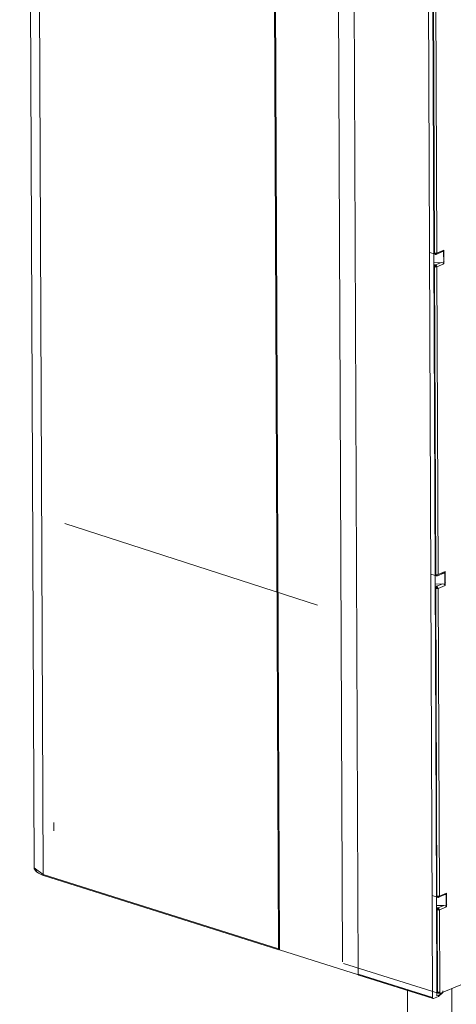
# Model space of a CAD drawing. Header units: millimetres. Extents: x -121 to 39028, y 270 to 28264.
# Tile 28 of 97: x 16802 to 17049, y 15778 to 16334. Entities that reach past the tile are written whole.
import ezdxf

# ---------------------------------------------------------------- set-up
doc = ezdxf.new("R2010")
doc.units = ezdxf.units.MM
doc.linetypes.add('ADSK_Скрыто', pattern=[300, 150, -150])
for name, color, linetype, lineweight in [('G-____-____-SYMB', 111, 'ADSK_Скрыто', 20), ('G-XREF-____-OTLN', 8, 'Continuous', 9), ('M-EQPM-____-OTLN', 50, 'Continuous', 20), ('P-PIPE-____-OTLN', 3, 'Continuous', 20)]:
    doc.layers.add(name, color=color, linetype=linetype, lineweight=lineweight)

# ---------------------------------------------------------------- blocks, each defined once
blk = doc.blocks.new('City Class FR - City Class F_iam-1558930-3D Water Left')
at = {"layer": 'G-XREF-____-OTLN'}
for p, q in [((-13068.54, 16464.09), (-13066.11, 15855.11)), ((-13063.47, 16466.45), (-13061.01, 15851.04)), ((-12928.13, 15808.97), (-12930.73, 16459.52)), ((-12927.6, 15808.44), (-12930.2, 16460.48)), ((-12894.59, 16448.17), (-12892, 15801.72)), ((-12883.08, 15794.71), (-12885.68, 16445.26)), ((-12841.04, 15781.4), (-12843.64, 16431.95)), ((-12840.4, 16202.13), (-12841.13, 16383.64)), ((-12840.03, 16202.06), (-12840.72, 16375.88)), ((-12839.31, 16375.92), (-12838.62, 16202.1)), ((-12842.72, 16202.35), (-12839.67, 16201.39)), ((-12839.68, 16020.49), (-12840.4, 16202)), ((-12839.1, 16201.37), (-12835.43, 16202.9)), ((-12838.62, 16202.1), (-12834.68, 16203.74)), ((-12836.74, 16202.5), (-12836.15, 16202.75)), ((-12835.94, 16202.86), (-12835.33, 16202.91)), ((-12834.57, 16203.11), (-12834.88, 16203.25)), ((-12834.82, 16203.4), (-12834.79, 16196.21)), ((-12834.68, 16203.74), (-12834.65, 16195.92)), ((-12836.12, 16196.79), (-12840.38, 16196.67)), ((-12839.34, 16195.45), (-12840.38, 16195.78)), ((-12836.12, 16196.79), (-12839.34, 16195.45)), ((-12834.65, 16195.92), (-12838.58, 16194.28)), ((-12834.86, 16197.14), (-12834.55, 16197.52)), ((-12839.3, 16020.42), (-12840, 16194.24)), ((-12838.58, 16194.28), (-12837.89, 16020.46)), ((-12837.89, 16020.46), (-12833.96, 16022.1)), ((-12833.96, 16022.1), (-12833.93, 16014.28)), ((-12841.99, 16020.71), (-12838.94, 16019.75)), ((-12838.95, 15838.85), (-12839.68, 16020.36)), ((-12838.37, 16019.73), (-12834.7, 16021.26)), ((-12836.01, 16020.86), (-12835.42, 16021.11)), ((-12835.21, 16021.68), (-12835.22, 16021.31)), ((-12835.22, 16021.22), (-12834.6, 16021.27)), ((-12833.84, 16021.47), (-12834.16, 16021.61)), ((-12834.09, 16021.76), (-12834.07, 16014.57)), ((-12835.4, 16015.15), (-12839.65, 16015.03)), ((-12838.61, 16013.81), (-12839.65, 16014.13)), ((-12838.58, 15838.78), (-12839.27, 16012.6)), ((-12835.4, 16015.15), (-12838.61, 16013.81)), ((-12833.93, 16014.28), (-12837.86, 16012.64)), ((-12837.86, 16012.64), (-12837.16, 15838.82)), ((-12834.13, 16015.5), (-12833.82, 16015.88)), ((-13054.86, 15880.29), (-13054.84, 15875.7)), ((-13065.27, 15854.04), (-13064.64, 15852.81)), ((-13061.01, 15851.04), (-12928.13, 15808.97)), ((-13060.73, 15850.49), (-12927.84, 15808.43)), ((-12841.27, 15839.07), (-12838.22, 15838.11)), ((-12838.73, 15784.69), (-12838.95, 15838.72)), ((-12837.64, 15838.09), (-12833.98, 15839.62)), ((-12837.16, 15838.82), (-12833.23, 15840.46)), ((-12834.49, 15839.58), (-12833.88, 15839.63)), ((-12833.12, 15839.83), (-12833.43, 15839.97)), ((-12833.37, 15840.12), (-12833.34, 15832.93)), ((-12833.23, 15840.46), (-12833.2, 15832.64)), ((-12834.67, 15833.51), (-12838.93, 15833.39)), ((-12834.67, 15833.51), (-12837.89, 15832.17)), ((-12833.41, 15833.86), (-12833.1, 15834.24)), ((-12837.89, 15832.17), (-12838.93, 15832.49)), ((-12838.36, 15784.57), (-12838.54, 15830.96)), ((-12833.2, 15832.64), (-12837.13, 15831)), ((-12837.13, 15831), (-12836.95, 15784.61)), ((-12882.94, 15794.31), (-12927.6, 15808.44)), ((-12891.31, 15800.77), (-12838, 15783.89)), ((-12841.04, 15781.4), (-12883.08, 15794.71)), ((-12882.79, 15794.16), (-12840.75, 15780.86)), ((-12836.94, 15783.68), (-12825.05, 15788.63)), ((-12838.72, 15782.36), (-12838.73, 15784.5)), ((-12835.25, 15784.33), (-12837.73, 15782.03)), ((-12837.73, 15782.77), (-12836.12, 15783.79)), ((-12837.69, 15783.92), (-12836.95, 15784.23)), ((-12837.54, 15783.87), (-12837.55, 15784.5)), ((-12836.95, 15784.12), (-12837.54, 15783.87)), ((-12836.94, 15783.68), (-12837.54, 15783.87)), ((-12836.95, 15784.61), (-12836.94, 15783.68)), ((-12835.24, 15784.45), (-12835.24, 15785.19)), ((-12837.73, 15782.03), (-12840.51, 15780.87)), ((-12838.72, 15782.36), (-12837.73, 15782.77)), ((-12837.73, 15782.03), (-12837.73, 15782.77))]:
    blk.add_line(p, q, dxfattribs=at)
for points in [[(-12840.03, 16202.06, 0), (-12839.3, 16201.98, 0), (-12838.62, 16202.1, 0)], [(-12839.36, 16201.41, 0), (-12839.83, 16201.49, 0), (-12840.03, 16202.06, 0)], [(-12839.7, 16201.4, 0), (-12839.62, 16201.37, 0), (-12839.53, 16201.35, 0), (-12839.45, 16201.34, 0), (-12839.37, 16201.34, 0), (-12839.29, 16201.34, 0), (-12839.22, 16201.35, 0), (-12839.18, 16201.36, 0)], [(-12838.62, 16202.1, 0), (-12838.96, 16201.46, 0), (-12839.36, 16201.41, 0)], [(-12836.15, 16202.75, 0), (-12835.33, 16202.94, 0), (-12834.82, 16203.4, 0)], [(-12834.68, 16203.74, 0), (-12834.74, 16203.57, 0), (-12834.82, 16203.4, 0)], [(-12840, 16194.24, 0), (-12839.8, 16194.98, 0), (-12839.34, 16195.45, 0)], [(-12839.34, 16194.7, 0), (-12839.43, 16194.61, 0), (-12839.47, 16194.46, 0)], [(-12839.34, 16195.45, 0), (-12838.93, 16194.95, 0), (-12838.58, 16194.28, 0)], [(-12839.18, 16194.47, 0), (-12839.25, 16194.6, 0), (-12839.34, 16194.7, 0)], [(-12834.79, 16196.21, 0), (-12835.31, 16196.64, 0), (-12836.12, 16196.79, 0)], [(-12834.79, 16196.21, 0), (-12834.71, 16196.06, 0), (-12834.65, 16195.92, 0)], [(-12840, 16194.24, 0), (-12839.27, 16194.15, 0), (-12838.58, 16194.28, 0)], [(-12839.18, 16194.47, 0), (-12839.32, 16194.44, 0), (-12839.47, 16194.46, 0)], [(-12833.96, 16022.1, 0), (-12834.02, 16021.93, 0), (-12834.09, 16021.76, 0)], [(-12839.3, 16020.42, 0), (-12838.58, 16020.34, 0), (-12837.89, 16020.46, 0)], [(-12838.64, 16019.77, 0), (-12839.1, 16019.85, 0), (-12839.3, 16020.42, 0)], [(-12838.97, 16019.76, 0), (-12838.89, 16019.73, 0), (-12838.81, 16019.71, 0), (-12838.73, 16019.7, 0), (-12838.64, 16019.7, 0), (-12838.57, 16019.7, 0), (-12838.49, 16019.71, 0), (-12838.45, 16019.72, 0)], [(-12837.89, 16020.46, 0), (-12838.23, 16019.82, 0), (-12838.64, 16019.77, 0)], [(-12835.42, 16021.11, 0), (-12834.61, 16021.3, 0), (-12834.09, 16021.76, 0)], [(-12839.27, 16012.6, 0), (-12839.08, 16013.34, 0), (-12838.61, 16013.81, 0)], [(-12839.27, 16012.6, 0), (-12838.55, 16012.51, 0), (-12837.86, 16012.64, 0)], [(-12838.61, 16013.06, 0), (-12838.7, 16012.97, 0), (-12838.74, 16012.82, 0)], [(-12838.46, 16012.83, 0), (-12838.6, 16012.8, 0), (-12838.74, 16012.82, 0)], [(-12838.61, 16013.81, 0), (-12838.21, 16013.31, 0), (-12837.86, 16012.64, 0)], [(-12838.46, 16012.83, 0), (-12838.53, 16012.96, 0), (-12838.61, 16013.06, 0)], [(-12834.07, 16014.57, 0), (-12834.58, 16015, 0), (-12835.4, 16015.15, 0)], [(-12834.07, 16014.57, 0), (-12833.99, 16014.42, 0), (-12833.93, 16014.28, 0)], [(-13066.11, 15855.11, 0), (-13066.09, 15854.81, 0), (-13066.04, 15854.52, 0), (-13065.96, 15854.24, 0), (-13065.85, 15853.96, 0), (-13065.72, 15853.69, 0), (-13065.56, 15853.44, 0), (-13065.37, 15853.19, 0), (-13065.17, 15852.95, 0), (-13064.94, 15852.72, 0), (-13064.7, 15852.49, 0), (-13064.43, 15852.28, 0), (-13064.15, 15852.07, 0), (-13063.85, 15851.87, 0), (-13063.52, 15851.68, 0), (-13063.19, 15851.5, 0), (-13062.83, 15851.32, 0), (-13062.46, 15851.14, 0), (-13062.07, 15850.98, 0), (-13061.67, 15850.82, 0), (-13061.25, 15850.67, 0), (-13060.81, 15850.52, 0), (-13060.73, 15850.49, 0)], [(-13066.11, 15855.11, 0), (-13066.08, 15854.77, 0), (-13061.01, 15851.04, 0)], [(-13060.73, 15850.49, 0), (-13060.86, 15850.57, 0), (-13061.01, 15851.04, 0)], [(-12838.58, 15838.78, 0), (-12837.85, 15838.7, 0), (-12837.16, 15838.82, 0)], [(-12837.91, 15838.13, 0), (-12838.38, 15838.21, 0), (-12838.58, 15838.78, 0)], [(-12837.16, 15838.82, 0), (-12837.51, 15838.18, 0), (-12837.91, 15838.13, 0)], [(-12834.7, 15839.47, 0), (-12833.88, 15839.66, 0), (-12833.37, 15840.12, 0)], [(-12833.23, 15840.46, 0), (-12833.29, 15840.29, 0), (-12833.37, 15840.12, 0)], [(-12838.25, 15838.12, 0), (-12838.17, 15838.09, 0), (-12838.08, 15838.07, 0), (-12838, 15838.06, 0), (-12837.92, 15838.06, 0), (-12837.84, 15838.06, 0), (-12837.77, 15838.07, 0), (-12837.73, 15838.08, 0)], [(-12833.34, 15832.93, 0), (-12833.86, 15833.36, 0), (-12834.67, 15833.51, 0)], [(-12838.54, 15830.96, 0), (-12838.35, 15831.7, 0), (-12837.89, 15832.17, 0)], [(-12838.54, 15830.96, 0), (-12837.82, 15830.87, 0), (-12837.13, 15831, 0)], [(-12837.88, 15831.42, 0), (-12837.98, 15831.33, 0), (-12838.02, 15831.18, 0)], [(-12837.73, 15831.19, 0), (-12837.87, 15831.16, 0), (-12838.02, 15831.18, 0)], [(-12837.89, 15832.17, 0), (-12837.48, 15831.67, 0), (-12837.13, 15831, 0)], [(-12837.73, 15831.19, 0), (-12837.8, 15831.32, 0), (-12837.88, 15831.42, 0)], [(-12833.34, 15832.93, 0), (-12833.26, 15832.78, 0), (-12833.2, 15832.64, 0)], [(-12927.6, 15808.44, 0), (-12927.97, 15808.51, 0), (-12928.13, 15808.97, 0)], [(-12883.08, 15794.71, 0), (-12882.92, 15794.24, 0), (-12882.79, 15794.16, 0)], [(-12838.36, 15784.57, 0), (-12837.63, 15784.48, 0), (-12836.95, 15784.61, 0)], [(-12838.36, 15784.57, 0), (-12838.16, 15783.99, 0), (-12837.69, 15783.92, 0)], [(-12840.51, 15780.87, 0), (-12840.88, 15780.94, 0), (-12841.04, 15781.4, 0)]]:
    blk.add_polyline3d(points, dxfattribs=at)
blk = doc.blocks.new('City Class FR - City Class 25 FR-1559149-3D Water Left')
blk.add_blockref('City Class FR - City Class F_iam-1558930-3D Water Left', (0, 0))
blk = doc.blocks.new('ADSK_Полипропилен_Муфта с накидной гайкой - 25 х 3_4_-V2-3D Water Left')
at = {"layer": 'P-PIPE-____-OTLN', "color": 150}
for p, q in [((-12838.48, 15831.19), (-12837.25, 15831.23)), ((-12837.44, 15831.6), (-12838.37, 15831.5))]:
    blk.add_line(p, q, dxfattribs=at)

msp = doc.modelspace()

# ---------------------------------------------------------------- linework, layer by layer
at = {"layer": 'G-____-____-SYMB'}
msp.add_line((14543.71, 16786.96), (20191.24, 14962.89), dxfattribs=at)
at = {"layer": 'P-PIPE-____-OTLN', "color": 150}
for p, q in [((17021.09, 15785.47), (17021.09, 15738.75)), ((17046.09, 15738.75), (17046.09, 15786.49))]:
    msp.add_line(p, q, dxfattribs=at)

# ---------------------------------------------------------------- block references
at = {"layer": 'M-EQPM-____-OTLN'}
msp.add_blockref('City Class FR - City Class 25 FR-1559149-3D Water Left', (29876.3, 0), dxfattribs=at)
at = {"layer": 'P-PIPE-____-OTLN', "color": 150}
msp.add_blockref('ADSK_Полипропилен_Муфта с накидной гайкой - 25 х 3_4_-V2-3D Water Left', (29876.3, 0), dxfattribs=at)

doc.saveas('drawing.dxf')
